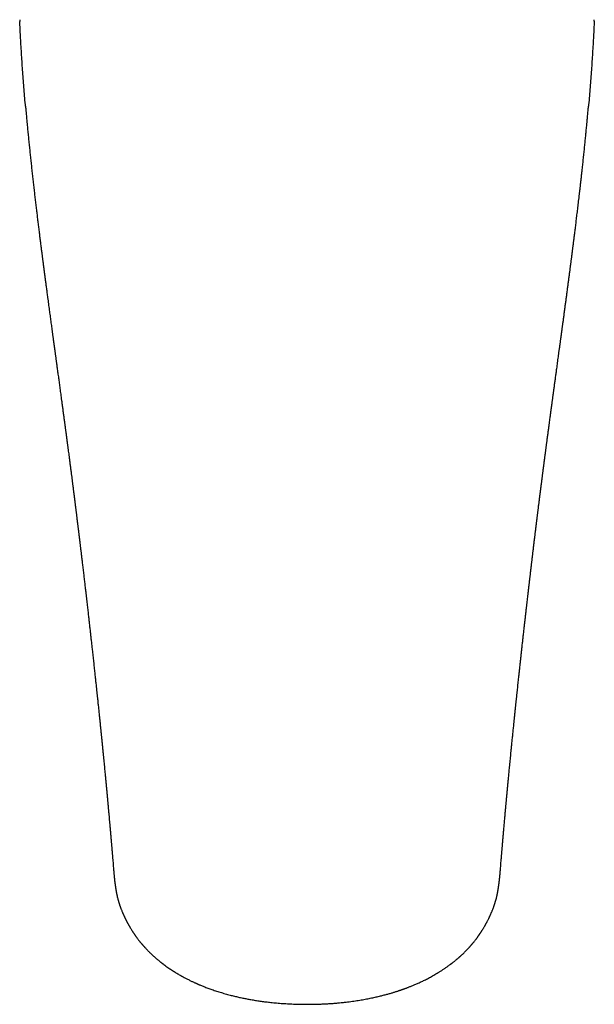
# Model space of a CAD drawing. Header units: millimetres. Extents: x 8 to 755, y 12 to 444.
# Tile 5 of 44: x 367 to 420, y 104 to 196. Entities that reach past the tile are written whole.
import ezdxf

# ---------------------------------------------------------------- set-up
doc = ezdxf.new("R2010")
doc.units = ezdxf.units.MM

msp = doc.modelspace()

# ---------------------------------------------------------------- linework, layer by layer
at = {"color": 7, "linetype": 'Continuous', "lineweight": 30}
msp.add_line((393.5, 104.47), (393.5, 104.472), dxfattribs=at)
for points, knots in [([(366.662, 196.389), (366.662, 196.386), (366.662, 196.376), (366.663, 196.359), (366.664, 196.338), (366.666, 196.307), (366.667, 196.266), (366.669, 196.232), (366.67, 196.216)], [0, 0, 0, 0, 0.0626835, 0.1732697, 0.2918335, 0.418371, 0.7163518, 1, 1, 1, 1]), ([(367.205, 188.326), (367.201, 188.369), (367.148, 188.96), (367.057, 190.085), (366.934, 191.698), (366.828, 193.29), (366.738, 194.802), (366.692, 195.773), (366.67, 196.228)], [0, 0, 0, 0, 0.015508, 0.216958, 0.418462, 0.61999, 0.821568, 1, 1, 1, 1]), ([(420.331, 196.252), (420.309, 195.788), (420.262, 194.809), (420.172, 193.289), (420.066, 191.698), (419.943, 190.085), (419.852, 188.953), (419.797, 188.355), (419.793, 188.306)], [0, 0, 0, 0, 0.180525, 0.38099, 0.581398, 0.781786, 0.982129, 1, 1, 1, 1]), ([(420.331, 196.239), (420.331, 196.24), (420.332, 196.251), (420.333, 196.27), (420.334, 196.293), (420.335, 196.309), (420.335, 196.319), (420.335, 196.33), (420.336, 196.344), (420.337, 196.364), (420.338, 196.38), (420.338, 196.389)], [0, 0, 0, 0, 0.013454, 0.220997, 0.386506, 0.469014, 0.534897, 0.590311, 0.682137, 0.820137, 1, 1, 1, 1]), ([(367.205, 188.329), (367.209, 188.283), (367.222, 188.128), (367.246, 187.862), (367.281, 187.47), (367.313, 187.119), (367.336, 186.878), (367.342, 186.809)], [0, 0, 0, 0, 0.091202, 0.307618, 0.5256, 0.86572, 1, 1, 1, 1]), ([(419.658, 186.804), (419.662, 186.85), (419.681, 187.055), (419.714, 187.415), (419.755, 187.87), (419.781, 188.167), (419.794, 188.309)], [0, 0, 0, 0, 0.091403, 0.405838, 0.716318, 1, 1, 1, 1]), ([(367.342, 186.809), (367.352, 186.706), (367.377, 186.433), (367.421, 185.978), (367.473, 185.446), (367.527, 184.906), (367.582, 184.37), (367.637, 183.838), (367.693, 183.304), (367.751, 182.768), (367.81, 182.231), (367.869, 181.698), (367.928, 181.171), (367.987, 180.652), (368.046, 180.142), (368.104, 179.64), (368.163, 179.143), (368.222, 178.653), (368.28, 178.167), (368.338, 177.688), (368.396, 177.214), (368.445, 176.819), (368.484, 176.505), (368.513, 176.272), (368.541, 176.048), (368.568, 175.832), (368.594, 175.626), (368.62, 175.422), (368.645, 175.223), (368.67, 175.028), (368.694, 174.843), (368.716, 174.669), (368.737, 174.505), (368.757, 174.352), (368.774, 174.218), (368.789, 174.103), (368.802, 174.004), (368.813, 173.912), (368.825, 173.826), (368.835, 173.747), (368.845, 173.672), (368.853, 173.603), (368.862, 173.539), (368.87, 173.478), (368.878, 173.411), (368.888, 173.335), (368.899, 173.252), (368.911, 173.16), (368.924, 173.062), (368.938, 172.957), (368.953, 172.84), (368.97, 172.707), (368.99, 172.56), (369.01, 172.404), (369.032, 172.24), (369.054, 172.068), (369.078, 171.888), (369.103, 171.7), (369.129, 171.505), (369.155, 171.302), (369.183, 171.093), (369.212, 170.879), (369.24, 170.665), (369.285, 170.325), (369.347, 169.862), (369.423, 169.296), (369.496, 168.753), (369.567, 168.232), (369.637, 167.713), (369.69, 167.325), (369.725, 167.067), (369.742, 166.938), (369.759, 166.813), (369.775, 166.694), (369.791, 166.583), (369.805, 166.48), (369.817, 166.385), (369.829, 166.298), (369.841, 166.215), (369.852, 166.135), (369.862, 166.06), (369.87, 165.996), (369.878, 165.943), (369.884, 165.899), (369.888, 165.87), (369.89, 165.851), (369.892, 165.84), (369.893, 165.83), (369.895, 165.817), (369.898, 165.796), (369.902, 165.766), (369.907, 165.73), (369.912, 165.689), (369.918, 165.646), (369.924, 165.602), (369.933, 165.535), (369.946, 165.444), (369.962, 165.327), (369.979, 165.201), (369.997, 165.07), (370.015, 164.935), (370.034, 164.799), (370.053, 164.659), (370.072, 164.521), (370.09, 164.384), (370.109, 164.248), (370.132, 164.078), (370.16, 163.874), (370.192, 163.639), (370.224, 163.403), (370.256, 163.168), (370.289, 162.932), (370.321, 162.697), (370.353, 162.457), (370.387, 162.21), (370.422, 161.954), (370.458, 161.689), (370.495, 161.416), (370.533, 161.135), (370.568, 160.88), (370.598, 160.653), (370.625, 160.455), (370.652, 160.254), (370.68, 160.05), (370.708, 159.843), (370.736, 159.638), (370.762, 159.438), (370.788, 159.247), (370.812, 159.066), (370.836, 158.893), (370.858, 158.729), (370.878, 158.573), (370.898, 158.43), (370.915, 158.299), (370.931, 158.179), (370.946, 158.066), (370.96, 157.961), (370.973, 157.862), (370.984, 157.783), (370.992, 157.722), (370.998, 157.677), (371.003, 157.636), (371.009, 157.597), (371.013, 157.561), (371.017, 157.534), (371.019, 157.516), (371.021, 157.506), (371.022, 157.497), (371.023, 157.487), (371.025, 157.475), (371.027, 157.461), (371.03, 157.438), (371.034, 157.404), (371.04, 157.357), (371.048, 157.301), (371.056, 157.237), (371.066, 157.165), (371.076, 157.086), (371.088, 157), (371.1, 156.908), (371.113, 156.809), (371.127, 156.703), (371.142, 156.59), (371.157, 156.472), (371.173, 156.353), (371.195, 156.189), (371.222, 155.978), (371.256, 155.72), (371.295, 155.428), (371.337, 155.101), (371.384, 154.738), (371.432, 154.37), (371.477, 154.021), (371.52, 153.692), (371.55, 153.456), (371.572, 153.289), (371.584, 153.191), (371.597, 153.093), (371.609, 152.996), (371.622, 152.895), (371.635, 152.79), (371.649, 152.684), (371.661, 152.585), (371.673, 152.493), (371.684, 152.408), (371.694, 152.331), (371.703, 152.26), (371.711, 152.197), (371.718, 152.14), (371.724, 152.091), (371.73, 152.048), (371.734, 152.012), (371.738, 151.984), (371.74, 151.964), (371.742, 151.95), (371.743, 151.939), (371.745, 151.923), (371.748, 151.903), (371.751, 151.876), (371.756, 151.841), (371.761, 151.797), (371.768, 151.742), (371.776, 151.677), (371.786, 151.603), (371.795, 151.529), (371.804, 151.455), (371.814, 151.381), (371.823, 151.309), (371.837, 151.195), (371.856, 151.041), (371.876, 150.887), (371.89, 150.773), (371.899, 150.696), (371.909, 150.616), (371.92, 150.532), (371.932, 150.434), (371.946, 150.32), (371.962, 150.189), (371.98, 150.051), (371.997, 149.906), (372.016, 149.754), (372.036, 149.594), (372.056, 149.427), (372.075, 149.274), (372.092, 149.136), (372.107, 149.015), (372.122, 148.894), (372.136, 148.777), (372.149, 148.667), (372.162, 148.565), (372.173, 148.471), (372.184, 148.386), (372.193, 148.308), (372.201, 148.239), (372.209, 148.178), (372.215, 148.128), (372.22, 148.087), (372.224, 148.057), (372.227, 148.032), (372.229, 148.013), (372.231, 147.995), (372.234, 147.974), (372.237, 147.946), (372.241, 147.912), (372.246, 147.874), (372.25, 147.835), (372.255, 147.794), (372.263, 147.731), (372.273, 147.645), (372.286, 147.537), (372.3, 147.427), (372.313, 147.315), (372.327, 147.198), (372.342, 147.073), (372.358, 146.943), (372.374, 146.806), (372.391, 146.665), (372.408, 146.521), (372.428, 146.358), (372.45, 146.175), (372.474, 145.973), (372.499, 145.76), (372.526, 145.536), (372.553, 145.302), (372.582, 145.062), (372.611, 144.816), (372.639, 144.572), (372.668, 144.332), (372.695, 144.098), (372.722, 143.865), (372.749, 143.636), (372.775, 143.411), (372.801, 143.19), (372.829, 142.946), (372.86, 142.68), (372.893, 142.395), (372.925, 142.116), (372.956, 141.845), (372.986, 141.58), (373.016, 141.322), (373.045, 141.068), (373.079, 140.766), (373.119, 140.412), (373.165, 140.011), (373.21, 139.609), (373.255, 139.208), (373.3, 138.802), (373.346, 138.392), (373.392, 137.977), (373.433, 137.607), (373.469, 137.282), (373.499, 137.005), (373.529, 136.733), (373.559, 136.464), (373.588, 136.197), (373.617, 135.932), (373.645, 135.676), (373.671, 135.429), (373.697, 135.19), (373.722, 134.958), (373.746, 134.732), (373.77, 134.512), (373.793, 134.298), (373.813, 134.111), (373.83, 133.949), (373.845, 133.812), (373.859, 133.676), (373.874, 133.538), (373.889, 133.396), (373.904, 133.249), (373.92, 133.097), (373.938, 132.931), (373.957, 132.751), (373.977, 132.555), (373.998, 132.353), (374.02, 132.145), (374.043, 131.93), (374.065, 131.71), (374.087, 131.501), (374.108, 131.303), (374.127, 131.117), (374.146, 130.928), (374.165, 130.74), (374.184, 130.555), (374.203, 130.375), (374.22, 130.201), (374.238, 130.033), (374.254, 129.87), (374.27, 129.713), (374.285, 129.561), (374.3, 129.415), (374.314, 129.274), (374.325, 129.163), (374.334, 129.08), (374.34, 129.023), (374.345, 128.969), (374.35, 128.919), (374.355, 128.874), (374.359, 128.832), (374.362, 128.798), (374.365, 128.77), (374.367, 128.747), (374.369, 128.727), (374.371, 128.71), (374.372, 128.696), (374.374, 128.682), (374.375, 128.664), (374.378, 128.641), (374.381, 128.61), (374.384, 128.574), (374.389, 128.533), (374.393, 128.486), (374.398, 128.433), (374.404, 128.376), (374.41, 128.313), (374.418, 128.234), (374.427, 128.141), (374.438, 128.035), (374.448, 127.931), (374.459, 127.826), (374.475, 127.656), (374.498, 127.42), (374.528, 127.122), (374.556, 126.83), (374.584, 126.542), (374.612, 126.257), (374.642, 125.942), (374.665, 125.703), (374.68, 125.54), (374.686, 125.482), (374.691, 125.423), (374.697, 125.367), (374.702, 125.313), (374.707, 125.263), (374.711, 125.217), (374.715, 125.175), (374.718, 125.139), (374.721, 125.107), (374.724, 125.081), (374.726, 125.059), (374.727, 125.042), (374.729, 125.028), (374.73, 125.013), (374.732, 124.994), (374.734, 124.973), (374.737, 124.946), (374.74, 124.914), (374.743, 124.875), (374.747, 124.831), (374.752, 124.783), (374.757, 124.731), (374.762, 124.674), (374.768, 124.614), (374.774, 124.551), (374.789, 124.393), (374.812, 124.14), (374.845, 123.791), (374.876, 123.452), (374.906, 123.122), (374.935, 122.805), (374.964, 122.487), (374.993, 122.17), (375.021, 121.854), (375.043, 121.616), (375.057, 121.455), (375.064, 121.371), (375.072, 121.286), (375.079, 121.203), (375.087, 121.122), (375.093, 121.045), (375.1, 120.97), (375.106, 120.899), (375.112, 120.831), (375.118, 120.769), (375.123, 120.713), (375.127, 120.665), (375.13, 120.625), (375.133, 120.592), (375.136, 120.561), (375.138, 120.532), (375.141, 120.501), (375.144, 120.467), (375.147, 120.43), (375.151, 120.392), (375.154, 120.35), (375.158, 120.306), (375.162, 120.259), (375.167, 120.209), (375.171, 120.155), (375.176, 120.096), (375.182, 120.032), (375.188, 119.963), (375.194, 119.888), (375.201, 119.811), (375.208, 119.731), (375.215, 119.649), (375.222, 119.563), (375.23, 119.472), (375.238, 119.377), (375.247, 119.278), (375.256, 119.175), (375.265, 119.067), (375.274, 118.956), (375.284, 118.84), (375.294, 118.72), (375.304, 118.598), (375.315, 118.475), (375.325, 118.351), (375.336, 118.223), (375.347, 118.092), (375.354, 118.003), (375.358, 117.958)], [0, 0, 0, 0, 0.003458, 0.009153, 0.015199, 0.021187, 0.027117, 0.032988, 0.038802, 0.044768, 0.050672, 0.056513, 0.062291, 0.068007, 0.073559, 0.079052, 0.084483, 0.089855, 0.095165, 0.100415, 0.105605, 0.110734, 0.113383, 0.115942, 0.118405, 0.120771, 0.123042, 0.125217, 0.127479, 0.129628, 0.131662, 0.133581, 0.135387, 0.137078, 0.138655, 0.139813, 0.140902, 0.141919, 0.142866, 0.143743, 0.144556, 0.145371, 0.146021, 0.146681, 0.147411, 0.148244, 0.14918, 0.150199, 0.15129, 0.152447, 0.153672, 0.155216, 0.156854, 0.158587, 0.160414, 0.162336, 0.164351, 0.166438, 0.168617, 0.170888, 0.173251, 0.17566, 0.17807, 0.18048, 0.187113, 0.193754, 0.19969, 0.205633, 0.211581, 0.217537, 0.219032, 0.220528, 0.221996, 0.223378, 0.224671, 0.225855, 0.226952, 0.227964, 0.22889, 0.22988, 0.230748, 0.231495, 0.23212, 0.232623, 0.233005, 0.233165, 0.233287, 0.233372, 0.233508, 0.233755, 0.234113, 0.23455, 0.235031, 0.235531, 0.236052, 0.236592, 0.23787, 0.239248, 0.240726, 0.242303, 0.243851, 0.245484, 0.247138, 0.248775, 0.250396, 0.252, 0.253586, 0.256451, 0.259259, 0.26201, 0.264894, 0.267713, 0.270496, 0.273378, 0.276372, 0.279479, 0.282699, 0.286031, 0.289476, 0.293034, 0.295424, 0.297862, 0.300349, 0.302883, 0.305466, 0.308076, 0.310571, 0.312959, 0.315242, 0.317419, 0.31949, 0.321455, 0.323314, 0.324926, 0.326448, 0.327882, 0.329227, 0.330483, 0.33165, 0.332258, 0.33283, 0.333364, 0.33386, 0.334319, 0.334731, 0.334914, 0.335013, 0.335118, 0.335247, 0.335401, 0.33558, 0.335783, 0.336285, 0.336895, 0.337611, 0.338433, 0.339363, 0.340399, 0.341488, 0.342674, 0.343957, 0.345338, 0.346816, 0.348352, 0.349902, 0.351466, 0.354786, 0.358167, 0.361608, 0.36631, 0.37112, 0.376037, 0.381063, 0.385152, 0.38931, 0.390632, 0.391959, 0.393294, 0.394625, 0.395905, 0.397451, 0.398901, 0.400255, 0.401514, 0.402676, 0.403743, 0.404713, 0.405588, 0.406367, 0.40705, 0.407637, 0.408128, 0.408523, 0.408822, 0.408958, 0.409089, 0.409299, 0.409583, 0.409918, 0.410436, 0.411043, 0.411738, 0.412722, 0.413763, 0.414798, 0.415826, 0.416847, 0.417862, 0.418871, 0.42161, 0.424299, 0.425361, 0.426422, 0.427537, 0.428719, 0.429968, 0.431703, 0.433553, 0.435517, 0.437568, 0.439731, 0.442005, 0.44439, 0.446886, 0.448581, 0.450324, 0.452105, 0.453808, 0.455395, 0.456866, 0.458221, 0.459459, 0.460582, 0.461588, 0.462478, 0.463253, 0.463779, 0.464233, 0.464594, 0.464858, 0.46508, 0.465355, 0.465781, 0.466293, 0.466852, 0.46743, 0.468028, 0.468646, 0.47018, 0.471823, 0.473383, 0.47503, 0.476764, 0.478585, 0.480529, 0.482563, 0.484659, 0.486804, 0.488999, 0.491948, 0.494982, 0.498101, 0.501537, 0.50507, 0.508701, 0.512429, 0.516255, 0.519817, 0.523433, 0.527007, 0.530531, 0.534005, 0.53743, 0.540805, 0.545364, 0.549829, 0.554199, 0.558476, 0.562658, 0.566746, 0.570755, 0.57479, 0.581225, 0.587776, 0.594201, 0.600734, 0.607374, 0.614121, 0.620975, 0.627937, 0.63259, 0.637248, 0.641817, 0.646295, 0.650889, 0.655383, 0.659777, 0.66396, 0.668049, 0.672043, 0.675942, 0.679746, 0.683455, 0.68707, 0.6895, 0.691885, 0.694235, 0.696647, 0.699145, 0.701728, 0.704396, 0.70715, 0.710504, 0.713977, 0.717568, 0.721278, 0.725107, 0.729054, 0.73312, 0.736398, 0.739749, 0.743173, 0.746628, 0.749995, 0.753267, 0.756443, 0.759523, 0.762508, 0.765397, 0.768191, 0.770889, 0.773492, 0.775999, 0.777072, 0.778126, 0.779141, 0.780073, 0.78092, 0.781683, 0.782362, 0.782836, 0.783258, 0.783628, 0.783946, 0.784211, 0.784443, 0.78473, 0.785189, 0.785755, 0.786428, 0.787208, 0.788094, 0.789068, 0.790146, 0.791326, 0.792609, 0.794583, 0.796565, 0.798536, 0.800497, 0.802448, 0.808195, 0.813851, 0.819416, 0.824906, 0.830389, 0.835873, 0.843113, 0.844251, 0.845389, 0.846527, 0.847645, 0.848682, 0.849678, 0.850579, 0.851386, 0.852099, 0.852717, 0.853241, 0.85367, 0.853981, 0.854228, 0.85452, 0.854877, 0.855298, 0.855783, 0.85645, 0.85721, 0.858063, 0.859009, 0.860047, 0.861157, 0.862357, 0.863605, 0.864858, 0.871691, 0.878622, 0.88565, 0.892007, 0.89843, 0.904867, 0.911314, 0.917771, 0.924238, 0.925978, 0.927718, 0.92946, 0.931202, 0.932899, 0.934497, 0.935995, 0.937526, 0.938937, 0.940227, 0.941395, 0.942442, 0.943223, 0.943919, 0.944531, 0.945116, 0.945769, 0.946492, 0.947238, 0.948046, 0.948917, 0.94985, 0.950851, 0.951868, 0.952995, 0.954234, 0.955584, 0.957046, 0.958618, 0.960302, 0.961943, 0.963678, 0.965506, 0.967427, 0.969442, 0.97155, 0.973752, 0.976047, 0.978436, 0.980917, 0.983493, 0.986162, 0.988763, 0.991448, 0.994216, 0.997066, 1, 1, 1, 1]), ([(411.642, 117.958), (411.646, 118.005), (411.654, 118.098), (411.665, 118.234), (411.676, 118.366), (411.687, 118.494), (411.697, 118.618), (411.707, 118.735), (411.716, 118.845), (411.725, 118.95), (411.734, 119.05), (411.742, 119.147), (411.75, 119.239), (411.757, 119.328), (411.765, 119.412), (411.772, 119.492), (411.778, 119.569), (411.784, 119.641), (411.79, 119.708), (411.795, 119.771), (411.801, 119.83), (411.805, 119.885), (411.81, 119.937), (411.814, 119.986), (411.818, 120.03), (411.821, 120.069), (411.824, 120.105), (411.827, 120.136), (411.829, 120.163), (411.831, 120.185), (411.833, 120.203), (411.834, 120.219), (411.836, 120.236), (411.838, 120.257), (411.84, 120.282), (411.842, 120.313), (411.846, 120.35), (411.85, 120.395), (411.854, 120.446), (411.859, 120.498), (411.863, 120.55), (411.868, 120.602), (411.873, 120.658), (411.882, 120.766), (411.896, 120.926), (411.916, 121.148), (411.936, 121.38), (411.958, 121.621), (411.978, 121.85), (411.998, 122.067), (412.016, 122.272), (412.035, 122.474), (412.053, 122.672), (412.07, 122.866), (412.087, 123.046), (412.102, 123.212), (412.116, 123.365), (412.13, 123.514), (412.141, 123.637), (412.15, 123.736), (412.157, 123.81), (412.164, 123.884), (412.171, 123.956), (412.177, 124.028), (412.184, 124.093), (412.189, 124.151), (412.193, 124.199), (412.197, 124.242), (412.201, 124.279), (412.204, 124.31), (412.206, 124.335), (412.208, 124.357), (412.21, 124.379), (412.213, 124.407), (412.216, 124.44), (412.22, 124.479), (412.224, 124.523), (412.228, 124.571), (412.233, 124.622), (412.238, 124.679), (412.244, 124.739), (412.252, 124.823), (412.262, 124.93), (412.275, 125.068), (412.289, 125.216), (412.304, 125.376), (412.322, 125.559), (412.341, 125.765), (412.363, 125.995), (412.386, 126.231), (412.411, 126.489), (412.438, 126.768), (412.467, 127.066), (412.496, 127.363), (412.525, 127.661), (412.555, 127.957), (412.581, 128.225), (412.605, 128.464), (412.626, 128.674), (412.647, 128.884), (412.668, 129.097), (412.69, 129.314), (412.712, 129.534), (412.734, 129.755), (412.757, 129.979), (412.781, 130.209), (412.805, 130.446), (412.824, 130.634), (412.838, 130.772), (412.846, 130.854), (412.854, 130.931), (412.862, 131.004), (412.869, 131.073), (412.875, 131.136), (412.882, 131.195), (412.887, 131.25), (412.892, 131.301), (412.897, 131.348), (412.902, 131.389), (412.905, 131.425), (412.908, 131.456), (412.912, 131.488), (412.915, 131.523), (412.919, 131.563), (412.924, 131.604), (412.929, 131.65), (412.934, 131.701), (412.94, 131.757), (412.946, 131.818), (412.953, 131.885), (412.96, 131.956), (412.968, 132.034), (412.977, 132.116), (412.986, 132.203), (412.996, 132.295), (413.006, 132.392), (413.016, 132.494), (413.028, 132.602), (413.04, 132.716), (413.052, 132.837), (413.066, 132.962), (413.079, 133.091), (413.093, 133.221), (413.107, 133.351), (413.135, 133.62), (413.178, 134.026), (413.237, 134.574), (413.29, 135.068), (413.337, 135.507), (413.379, 135.891), (413.421, 136.276), (413.463, 136.662), (413.505, 137.049), (413.548, 137.436), (413.592, 137.834), (413.637, 138.241), (413.683, 138.656), (413.729, 139.067), (413.775, 139.474), (413.818, 139.853), (413.858, 140.207), (413.895, 140.534), (413.932, 140.858), (413.968, 141.179), (414.004, 141.495), (414.038, 141.794), (414.071, 142.077), (414.102, 142.344), (414.126, 142.559), (414.145, 142.724), (414.159, 142.838), (414.17, 142.934), (414.179, 143.012), (414.185, 143.068), (414.191, 143.119), (414.196, 143.16), (414.2, 143.194), (414.203, 143.22), (414.206, 143.243), (414.208, 143.263), (414.21, 143.279), (414.212, 143.295), (414.214, 143.316), (414.217, 143.343), (414.221, 143.376), (414.226, 143.418), (414.232, 143.472), (414.24, 143.539), (414.248, 143.612), (414.258, 143.693), (414.268, 143.776), (414.277, 143.86), (414.287, 143.945), (414.298, 144.035), (414.309, 144.13), (414.321, 144.23), (414.335, 144.354), (414.352, 144.497), (414.371, 144.657), (414.39, 144.82), (414.409, 144.985), (414.429, 145.151), (414.448, 145.311), (414.466, 145.465), (414.484, 145.614), (414.499, 145.742), (414.512, 145.851), (414.522, 145.941), (414.533, 146.028), (414.543, 146.113), (414.553, 146.196), (414.563, 146.28), (414.574, 146.376), (414.587, 146.487), (414.602, 146.612), (414.618, 146.744), (414.635, 146.883), (414.652, 147.03), (414.671, 147.184), (414.691, 147.347), (414.711, 147.519), (414.733, 147.7), (414.753, 147.862), (414.77, 148.002), (414.784, 148.115), (414.797, 148.226), (414.81, 148.332), (414.822, 148.433), (414.834, 148.529), (414.845, 148.62), (414.855, 148.705), (414.865, 148.784), (414.874, 148.857), (414.882, 148.924), (414.89, 148.986), (414.896, 149.038), (414.901, 149.079), (414.905, 149.109), (414.907, 149.132), (414.91, 149.151), (414.913, 149.174), (414.916, 149.203), (414.92, 149.238), (414.926, 149.284), (414.933, 149.343), (414.942, 149.415), (414.952, 149.495), (414.963, 149.582), (414.974, 149.676), (414.987, 149.777), (415, 149.883), (415.013, 149.992), (415.027, 150.105), (415.042, 150.223), (415.057, 150.349), (415.074, 150.483), (415.092, 150.624), (415.11, 150.773), (415.13, 150.929), (415.15, 151.094), (415.172, 151.266), (415.195, 151.447), (415.217, 151.627), (415.24, 151.807), (415.263, 151.986), (415.28, 152.126), (415.293, 152.225), (415.3, 152.281), (415.307, 152.334), (415.313, 152.384), (415.319, 152.427), (415.323, 152.465), (415.327, 152.497), (415.331, 152.525), (415.334, 152.549), (415.337, 152.571), (415.339, 152.59), (415.342, 152.609), (415.345, 152.632), (415.348, 152.662), (415.353, 152.699), (415.359, 152.746), (415.366, 152.799), (415.374, 152.86), (415.382, 152.927), (415.392, 153.002), (415.402, 153.081), (415.414, 153.178), (415.428, 153.287), (415.445, 153.42), (415.464, 153.562), (415.482, 153.709), (415.5, 153.848), (415.517, 153.978), (415.533, 154.1), (415.547, 154.208), (415.559, 154.304), (415.57, 154.388), (415.58, 154.465), (415.59, 154.539), (415.599, 154.609), (415.608, 154.678), (415.619, 154.764), (415.632, 154.865), (415.647, 154.98), (415.659, 155.069), (415.667, 155.133), (415.672, 155.173), (415.677, 155.209), (415.681, 155.24), (415.684, 155.267), (415.688, 155.291), (415.691, 155.317), (415.695, 155.35), (415.701, 155.39), (415.706, 155.434), (415.713, 155.483), (415.721, 155.545), (415.731, 155.622), (415.743, 155.717), (415.757, 155.82), (415.772, 155.932), (415.787, 156.053), (415.804, 156.176), (415.82, 156.301), (415.836, 156.425), (415.853, 156.552), (415.87, 156.679), (415.886, 156.804), (415.903, 156.927), (415.923, 157.08), (415.947, 157.261), (415.974, 157.469), (416.001, 157.668), (416.026, 157.859), (416.05, 158.04), (416.074, 158.215), (416.096, 158.382), (416.118, 158.543), (416.139, 158.701), (416.163, 158.883), (416.191, 159.091), (416.215, 159.267), (416.23, 159.385), (416.239, 159.445), (416.247, 159.505), (416.255, 159.564), (416.262, 159.622), (416.27, 159.677), (416.276, 159.725), (416.282, 159.766), (416.286, 159.799), (416.29, 159.824), (416.292, 159.844), (416.294, 159.859), (416.296, 159.873), (416.299, 159.893), (416.303, 159.922), (416.308, 159.964), (416.315, 160.012), (416.322, 160.067), (416.33, 160.127), (416.34, 160.195), (416.35, 160.27), (416.361, 160.352), (416.373, 160.442), (416.386, 160.539), (416.4, 160.644), (416.415, 160.756), (416.432, 160.875), (416.449, 161.002), (416.467, 161.134), (416.485, 161.27), (416.504, 161.411), (416.524, 161.559), (416.545, 161.713), (416.577, 161.945), (416.619, 162.254), (416.672, 162.64), (416.725, 163.032), (416.779, 163.43), (416.84, 163.875), (416.908, 164.37), (416.982, 164.916), (417.048, 165.396), (417.104, 165.807), (417.14, 166.069), (417.165, 166.255), (417.18, 166.363), (417.194, 166.47), (417.208, 166.575), (417.223, 166.681), (417.237, 166.788), (417.252, 166.894), (417.265, 166.991), (417.275, 167.064), (417.282, 167.116), (417.286, 167.148), (417.29, 167.177), (417.293, 167.199), (417.295, 167.215), (417.297, 167.226), (417.299, 167.241), (417.302, 167.266), (417.307, 167.303), (417.314, 167.349), (417.321, 167.406), (417.33, 167.47), (417.339, 167.539), (417.352, 167.634), (417.369, 167.755), (417.389, 167.905), (417.41, 168.064), (417.433, 168.231), (417.457, 168.406), (417.482, 168.591), (417.508, 168.785), (417.535, 168.988), (417.564, 169.201), (417.591, 169.407), (417.618, 169.604), (417.643, 169.79), (417.668, 169.98), (417.694, 170.17), (417.719, 170.359), (417.744, 170.546), (417.778, 170.801), (417.821, 171.123), (417.872, 171.51), (417.922, 171.89), (417.971, 172.263), (418.02, 172.629), (418.058, 172.922), (418.087, 173.145), (418.107, 173.299), (418.127, 173.45), (418.145, 173.595), (418.163, 173.733), (418.181, 173.87), (418.199, 174.005), (418.216, 174.137), (418.231, 174.258), (418.244, 174.357), (418.254, 174.434), (418.261, 174.491), (418.267, 174.539), (418.272, 174.578), (418.277, 174.613), (418.281, 174.647), (418.286, 174.683), (418.293, 174.737), (418.302, 174.812), (418.315, 174.911), (418.329, 175.022), (418.345, 175.145), (418.362, 175.279), (418.38, 175.422), (418.399, 175.572), (418.42, 175.738), (418.443, 175.922), (418.468, 176.124), (418.495, 176.336), (418.522, 176.558), (418.551, 176.791), (418.581, 177.034), (418.612, 177.279), (418.642, 177.527), (418.673, 177.777), (418.704, 178.035), (418.736, 178.302), (418.769, 178.577), (418.803, 178.861), (418.838, 179.153), (418.874, 179.455), (418.91, 179.764), (418.947, 180.082), (418.985, 180.409), (419.023, 180.737), (419.06, 181.067), (419.098, 181.398), (419.135, 181.733), (419.173, 182.069), (419.217, 182.472), (419.268, 182.938), (419.324, 183.468), (419.379, 183.99), (419.432, 184.505), (419.484, 185.01), (419.533, 185.506), (419.58, 185.991), (419.622, 186.423), (419.647, 186.693), (419.658, 186.804)], [0, 0, 0, 0, 0.003061, 0.006023, 0.008885, 0.011648, 0.014311, 0.016875, 0.019201, 0.021439, 0.023588, 0.025649, 0.027622, 0.029505, 0.031301, 0.033008, 0.034626, 0.036156, 0.037573, 0.038904, 0.04015, 0.04131, 0.042419, 0.043437, 0.044364, 0.0452, 0.045944, 0.046598, 0.04716, 0.047631, 0.048011, 0.0483, 0.048646, 0.049079, 0.0496, 0.050208, 0.051032, 0.051976, 0.05304, 0.054224, 0.055239, 0.056328, 0.057491, 0.058723, 0.063135, 0.067475, 0.072547, 0.077519, 0.082388, 0.08665, 0.09083, 0.09493, 0.098944, 0.102859, 0.106674, 0.109802, 0.112858, 0.115844, 0.11876, 0.120259, 0.121738, 0.123198, 0.124639, 0.12606, 0.127447, 0.128526, 0.129489, 0.130336, 0.131066, 0.131679, 0.132176, 0.132557, 0.132973, 0.13351, 0.134166, 0.134942, 0.135838, 0.136755, 0.13777, 0.138884, 0.140095, 0.141347, 0.143837, 0.146367, 0.149433, 0.152555, 0.155735, 0.160085, 0.164537, 0.169093, 0.173752, 0.179427, 0.185119, 0.190778, 0.196403, 0.201994, 0.207551, 0.211491, 0.215414, 0.21932, 0.223232, 0.227249, 0.231383, 0.235388, 0.239497, 0.24371, 0.248027, 0.252448, 0.254011, 0.255503, 0.25691, 0.258232, 0.259468, 0.260618, 0.261682, 0.262661, 0.263594, 0.264434, 0.265179, 0.265831, 0.266388, 0.266857, 0.267552, 0.268265, 0.269, 0.269815, 0.270724, 0.271728, 0.272826, 0.274017, 0.275301, 0.27668, 0.278153, 0.27972, 0.281351, 0.283072, 0.284885, 0.286788, 0.288824, 0.290954, 0.293179, 0.295473, 0.297769, 0.300063, 0.302356, 0.31189, 0.321396, 0.330872, 0.337434, 0.343982, 0.350517, 0.357037, 0.363544, 0.370034, 0.376454, 0.38341, 0.390256, 0.396992, 0.403618, 0.410133, 0.415478, 0.420746, 0.425937, 0.431052, 0.436078, 0.441013, 0.44528, 0.449476, 0.453601, 0.455393, 0.457172, 0.458936, 0.45991, 0.460789, 0.461574, 0.462264, 0.462731, 0.463142, 0.463496, 0.463795, 0.464038, 0.464248, 0.464575, 0.464998, 0.465509, 0.466078, 0.466987, 0.46801, 0.469146, 0.470395, 0.471758, 0.47298, 0.474282, 0.475662, 0.47712, 0.478658, 0.48027, 0.482785, 0.485228, 0.4876, 0.490208, 0.492723, 0.495145, 0.497475, 0.499712, 0.501857, 0.503249, 0.504598, 0.505906, 0.507172, 0.508396, 0.509637, 0.510941, 0.512694, 0.51455, 0.51651, 0.518573, 0.520739, 0.523009, 0.525382, 0.527927, 0.53058, 0.533342, 0.535021, 0.536705, 0.538314, 0.539843, 0.541319, 0.542712, 0.544023, 0.545252, 0.546399, 0.547445, 0.548412, 0.549299, 0.550107, 0.550656, 0.551085, 0.551396, 0.551634, 0.551917, 0.552367, 0.552876, 0.553429, 0.554363, 0.555399, 0.556537, 0.557778, 0.559121, 0.560566, 0.562114, 0.563623, 0.565218, 0.566898, 0.568675, 0.570558, 0.572545, 0.574638, 0.576836, 0.57914, 0.581549, 0.584063, 0.586683, 0.589075, 0.591549, 0.594104, 0.594872, 0.595648, 0.5964, 0.597076, 0.597674, 0.598195, 0.598638, 0.599004, 0.599344, 0.599626, 0.59988, 0.600126, 0.600434, 0.600812, 0.601347, 0.601979, 0.602708, 0.603534, 0.604457, 0.605477, 0.606588, 0.607702, 0.6094, 0.611034, 0.613141, 0.61513, 0.617001, 0.618754, 0.620389, 0.621906, 0.623113, 0.624233, 0.625266, 0.62623, 0.627171, 0.628092, 0.628991, 0.630588, 0.632115, 0.633572, 0.634121, 0.634658, 0.635147, 0.635562, 0.635901, 0.636184, 0.636518, 0.636962, 0.637487, 0.638075, 0.638715, 0.639407, 0.640532, 0.641772, 0.643126, 0.644595, 0.646178, 0.647876, 0.649423, 0.651053, 0.652729, 0.654376, 0.655993, 0.657581, 0.659137, 0.661914, 0.664589, 0.667163, 0.669573, 0.671887, 0.674105, 0.676227, 0.678256, 0.68024, 0.682199, 0.685171, 0.688085, 0.688839, 0.689589, 0.690336, 0.691078, 0.691816, 0.692521, 0.693122, 0.693629, 0.694041, 0.694358, 0.694581, 0.694779, 0.69493, 0.695106, 0.695509, 0.696026, 0.696655, 0.697314, 0.698062, 0.698901, 0.69983, 0.70085, 0.70196, 0.703161, 0.704452, 0.705833, 0.707305, 0.708867, 0.71052, 0.712161, 0.713883, 0.715685, 0.717567, 0.71953, 0.72415, 0.728819, 0.733535, 0.738297, 0.743104, 0.749469, 0.755913, 0.762434, 0.766376, 0.770346, 0.7716, 0.772856, 0.774115, 0.775338, 0.776489, 0.777827, 0.779053, 0.780167, 0.781169, 0.781583, 0.781971, 0.782298, 0.782553, 0.782736, 0.782848, 0.78295, 0.783263, 0.78369, 0.78423, 0.784883, 0.78564, 0.786443, 0.787278, 0.788895, 0.790623, 0.79246, 0.794356, 0.796357, 0.798462, 0.800673, 0.802988, 0.805407, 0.807931, 0.809988, 0.81211, 0.814272, 0.816417, 0.818543, 0.82065, 0.822738, 0.827158, 0.83149, 0.835735, 0.839893, 0.843963, 0.847945, 0.849669, 0.851376, 0.853061, 0.854673, 0.856198, 0.857635, 0.859216, 0.860677, 0.862016, 0.863233, 0.863945, 0.864577, 0.865104, 0.865527, 0.86588, 0.866254, 0.866653, 0.867078, 0.868049, 0.869132, 0.870325, 0.87172, 0.873202, 0.874768, 0.876416, 0.878147, 0.880254, 0.882471, 0.8848, 0.88724, 0.88979, 0.892452, 0.895226, 0.897865, 0.900599, 0.903425, 0.906345, 0.909359, 0.912466, 0.915666, 0.91896, 0.922348, 0.925829, 0.929404, 0.933072, 0.936616, 0.940243, 0.943945, 0.94764, 0.95131, 0.957201, 0.963025, 0.968783, 0.974473, 0.980097, 0.985555, 0.990948, 0.996277, 1, 1, 1, 1]), ([(375.358, 117.958), (375.372, 117.793), (375.399, 117.461), (375.426, 117.134), (375.439, 116.97)], [0, 0, 0, 0, 0.500011, 1, 1, 1, 1]), ([(411.56, 116.968), (411.574, 117.132), (411.601, 117.46), (411.628, 117.792), (411.642, 117.958)], [0, 0, 0, 0, 0.499989, 1, 1, 1, 1]), ([(375.439, 116.97), (375.442, 116.938), (375.447, 116.875), (375.455, 116.782), (375.462, 116.692), (375.47, 116.606), (375.477, 116.523), (375.484, 116.444), (375.491, 116.37), (375.498, 116.299), (375.505, 116.232), (375.511, 116.171), (375.517, 116.115), (375.523, 116.062), (375.529, 116.014), (375.534, 115.97), (375.538, 115.931), (375.543, 115.897), (375.546, 115.865), (375.551, 115.827), (375.557, 115.783), (375.562, 115.743), (375.566, 115.715), (375.569, 115.695), (375.572, 115.672), (375.575, 115.645), (375.579, 115.616), (375.584, 115.585), (375.588, 115.556), (375.591, 115.53), (375.595, 115.505), (375.599, 115.478), (375.603, 115.449), (375.608, 115.418), (375.613, 115.385), (375.618, 115.352), (375.623, 115.318), (375.628, 115.286), (375.633, 115.257), (375.638, 115.227), (375.643, 115.196), (375.648, 115.163), (375.654, 115.131), (375.659, 115.101), (375.663, 115.073), (375.669, 115.043), (375.675, 115.009), (375.682, 114.968), (375.691, 114.92), (375.701, 114.869), (375.713, 114.807), (375.727, 114.736), (375.744, 114.655), (375.763, 114.571), (375.783, 114.485), (375.804, 114.4), (375.824, 114.32), (375.844, 114.246), (375.859, 114.189), (375.871, 114.149), (375.878, 114.123), (375.885, 114.099), (375.891, 114.079), (375.896, 114.061), (375.9, 114.047), (375.904, 114.035), (375.908, 114.02), (375.914, 114.001), (375.922, 113.977), (375.931, 113.946), (375.942, 113.91), (375.956, 113.868), (375.972, 113.82), (375.991, 113.763), (376.014, 113.697), (376.041, 113.619), (376.072, 113.534), (376.106, 113.441), (376.146, 113.339), (376.189, 113.228), (376.22, 113.152), (376.237, 113.112)], [0, 0, 0, 0, 0.028735, 0.056559, 0.083404, 0.109206, 0.133909, 0.157048, 0.179025, 0.199799, 0.219328, 0.236833, 0.253133, 0.2682, 0.282009, 0.294537, 0.305575, 0.315341, 0.324075, 0.332395, 0.347863, 0.361745, 0.366758, 0.372198, 0.378719, 0.38633, 0.395209, 0.404272, 0.412449, 0.419731, 0.426579, 0.43425, 0.442958, 0.452032, 0.460863, 0.471064, 0.480852, 0.489918, 0.498211, 0.506047, 0.514541, 0.524455, 0.53363, 0.541577, 0.548797, 0.55675, 0.565533, 0.57696, 0.589566, 0.60325, 0.61723, 0.637452, 0.657964, 0.678762, 0.699842, 0.721008, 0.73975, 0.756884, 0.772409, 0.778569, 0.784433, 0.789874, 0.794519, 0.798346, 0.801354, 0.803722, 0.806721, 0.810965, 0.816453, 0.823183, 0.831153, 0.840362, 0.850805, 0.862479, 0.877327, 0.893779, 0.911833, 0.931485, 0.952733, 0.975573, 1, 1, 1, 1]), ([(410.764, 113.112), (410.777, 113.146), (410.805, 113.212), (410.843, 113.308), (410.877, 113.398), (410.909, 113.481), (410.938, 113.559), (410.963, 113.63), (410.985, 113.693), (411.005, 113.75), (411.022, 113.801), (411.038, 113.847), (411.051, 113.888), (411.062, 113.924), (411.072, 113.955), (411.08, 113.98), (411.086, 114.002), (411.091, 114.018), (411.095, 114.032), (411.098, 114.042), (411.101, 114.051), (411.104, 114.061), (411.108, 114.074), (411.114, 114.093), (411.121, 114.12), (411.131, 114.153), (411.142, 114.192), (411.155, 114.242), (411.171, 114.299), (411.186, 114.36), (411.202, 114.424), (411.218, 114.49), (411.234, 114.557), (411.248, 114.619), (411.26, 114.676), (411.271, 114.729), (411.281, 114.776), (411.29, 114.819), (411.297, 114.858), (411.305, 114.896), (411.312, 114.933), (411.318, 114.969), (411.323, 114.996), (411.327, 115.016), (411.329, 115.03), (411.332, 115.047), (411.336, 115.067), (411.34, 115.093), (411.345, 115.123), (411.351, 115.155), (411.356, 115.189), (411.364, 115.235), (411.372, 115.289), (411.382, 115.351), (411.391, 115.409), (411.398, 115.455), (411.403, 115.492), (411.407, 115.521), (411.412, 115.551), (411.416, 115.582), (411.42, 115.609), (411.423, 115.633), (411.426, 115.654), (411.429, 115.676), (411.433, 115.701), (411.436, 115.73), (411.44, 115.761), (411.445, 115.793), (411.449, 115.827), (411.453, 115.86), (411.457, 115.891), (411.46, 115.919), (411.463, 115.944), (411.467, 115.975), (411.472, 116.014), (411.477, 116.063), (411.483, 116.115), (411.488, 116.16), (411.492, 116.196), (411.494, 116.223), (411.497, 116.247), (411.499, 116.269), (411.501, 116.287), (411.502, 116.301), (411.504, 116.313), (411.505, 116.324), (411.506, 116.338), (411.508, 116.354), (411.51, 116.376), (411.512, 116.402), (411.515, 116.434), (411.518, 116.471), (411.522, 116.513), (411.527, 116.562), (411.532, 116.618), (411.537, 116.679), (411.542, 116.744), (411.548, 116.814), (411.554, 116.889), (411.558, 116.941), (411.56, 116.968)], [0, 0, 0, 0, 0.020993, 0.040865, 0.059594, 0.077166, 0.093567, 0.108786, 0.122044, 0.134237, 0.145356, 0.155383, 0.164315, 0.172154, 0.178903, 0.184561, 0.189133, 0.192946, 0.195581, 0.197898, 0.199898, 0.201699, 0.204217, 0.208743, 0.214744, 0.222219, 0.231161, 0.241566, 0.256513, 0.270927, 0.284711, 0.302188, 0.318544, 0.33379, 0.347937, 0.36122, 0.373381, 0.38443, 0.394416, 0.403563, 0.414331, 0.423736, 0.431789, 0.435977, 0.439683, 0.443649, 0.449218, 0.456409, 0.464837, 0.473853, 0.48338, 0.493373, 0.511845, 0.52986, 0.546609, 0.561942, 0.569554, 0.577837, 0.586911, 0.596089, 0.604034, 0.610728, 0.616121, 0.622391, 0.629549, 0.637586, 0.646491, 0.656224, 0.665777, 0.675502, 0.684418, 0.692537, 0.69987, 0.706505, 0.719222, 0.733442, 0.748734, 0.764046, 0.772055, 0.780032, 0.787315, 0.793604, 0.798909, 0.803236, 0.805779, 0.808976, 0.812994, 0.817828, 0.823473, 0.831661, 0.841093, 0.851755, 0.86363, 0.878663, 0.895228, 0.913297, 0.932838, 0.953822, 0.976219, 1, 1, 1, 1]), ([(376.237, 113.112), (376.244, 113.093), (376.259, 113.058), (376.28, 113.009), (376.298, 112.966), (376.313, 112.931), (376.325, 112.903), (376.335, 112.882), (376.342, 112.866), (376.347, 112.853), (376.356, 112.833), (376.37, 112.802), (376.39, 112.758), (376.413, 112.707), (376.439, 112.653), (376.465, 112.596), (376.492, 112.539), (376.52, 112.482), (376.548, 112.425), (376.577, 112.368), (376.606, 112.31), (376.635, 112.252), (376.665, 112.195), (376.694, 112.139), (376.722, 112.088), (376.746, 112.043), (376.767, 112.005), (376.785, 111.973), (376.8, 111.946), (376.814, 111.92), (376.829, 111.893), (376.846, 111.863), (376.866, 111.827), (376.892, 111.783), (376.922, 111.73), (376.956, 111.672), (376.994, 111.608), (377.046, 111.522), (377.112, 111.415), (377.178, 111.312), (377.228, 111.233), (377.263, 111.18), (377.298, 111.128), (377.33, 111.081), (377.358, 111.04), (377.379, 111.008), (377.396, 110.984), (377.407, 110.967), (377.418, 110.953), (377.429, 110.936), (377.444, 110.915), (377.462, 110.889), (377.485, 110.857), (377.511, 110.82), (377.541, 110.779), (377.572, 110.736), (377.603, 110.693), (377.648, 110.633), (377.704, 110.558), (377.767, 110.476), (377.823, 110.405), (377.873, 110.342), (377.924, 110.278), (377.969, 110.224), (378.005, 110.18), (378.035, 110.145), (378.064, 110.11), (378.093, 110.076), (378.118, 110.046), (378.138, 110.023), (378.153, 110.006), (378.163, 109.994), (378.171, 109.985), (378.18, 109.975), (378.19, 109.963), (378.203, 109.948), (378.222, 109.927), (378.246, 109.9), (378.277, 109.865), (378.314, 109.824), (378.372, 109.76), (378.449, 109.677), (378.543, 109.578), (378.632, 109.485), (378.717, 109.399), (378.799, 109.318), (378.879, 109.24), (378.965, 109.157), (379.061, 109.068), (379.167, 108.971), (379.278, 108.871), (379.392, 108.771), (379.507, 108.674), (379.606, 108.591), (379.69, 108.522), (379.759, 108.466), (379.826, 108.414), (379.878, 108.373), (379.914, 108.345), (379.937, 108.327), (379.959, 108.31), (379.983, 108.292), (380.01, 108.271), (380.044, 108.246), (380.085, 108.215), (380.115, 108.193), (380.132, 108.181)], [0, 0, 0, 0, 0.011127, 0.020843, 0.029158, 0.036082, 0.041623, 0.045726, 0.048505, 0.050729, 0.053232, 0.060319, 0.068985, 0.07922, 0.089673, 0.100804, 0.111889, 0.122924, 0.133911, 0.14485, 0.156028, 0.167157, 0.178237, 0.189118, 0.19895, 0.207605, 0.215091, 0.220932, 0.225842, 0.230667, 0.235739, 0.241277, 0.247664, 0.256451, 0.266457, 0.277674, 0.290009, 0.302548, 0.327036, 0.351343, 0.3616, 0.371826, 0.382014, 0.391331, 0.3992, 0.405627, 0.409669, 0.412827, 0.41522, 0.418239, 0.422291, 0.427372, 0.433479, 0.440608, 0.448753, 0.457241, 0.465531, 0.473627, 0.491941, 0.509187, 0.521741, 0.533922, 0.546398, 0.559203, 0.566041, 0.57297, 0.579988, 0.587024, 0.59312, 0.597972, 0.601145, 0.603407, 0.604894, 0.606728, 0.609161, 0.612193, 0.615824, 0.621793, 0.628888, 0.637108, 0.646406, 0.667995, 0.688412, 0.707666, 0.725766, 0.742719, 0.758881, 0.775581, 0.795901, 0.817116, 0.839218, 0.862015, 0.884134, 0.905301, 0.918753, 0.931795, 0.944344, 0.956047, 0.960403, 0.964623, 0.968709, 0.972683, 0.977505, 0.983668, 0.991168, 1, 1, 1, 1]), ([(406.875, 108.185), (406.891, 108.197), (406.921, 108.22), (406.962, 108.25), (406.994, 108.274), (407.018, 108.292), (407.038, 108.308), (407.066, 108.329), (407.104, 108.359), (407.168, 108.409), (407.25, 108.473), (407.339, 108.545), (407.421, 108.612), (407.492, 108.672), (407.559, 108.728), (407.62, 108.781), (407.673, 108.827), (407.718, 108.867), (407.757, 108.901), (407.795, 108.935), (407.835, 108.971), (407.88, 109.012), (407.93, 109.058), (407.985, 109.109), (408.043, 109.164), (408.106, 109.224), (408.174, 109.289), (408.24, 109.355), (408.306, 109.421), (408.369, 109.485), (408.432, 109.55), (408.493, 109.614), (408.549, 109.674), (408.6, 109.729), (408.646, 109.779), (408.688, 109.825), (408.724, 109.866), (408.756, 109.902), (408.783, 109.932), (408.806, 109.957), (408.825, 109.979), (408.842, 109.999), (408.86, 110.02), (408.881, 110.045), (408.908, 110.076), (408.94, 110.114), (408.979, 110.16), (409.021, 110.211), (409.076, 110.278), (409.139, 110.357), (409.209, 110.444), (409.27, 110.524), (409.324, 110.595), (409.371, 110.658), (409.415, 110.718), (409.452, 110.768), (409.48, 110.808), (409.501, 110.837), (409.522, 110.867), (409.542, 110.896), (409.562, 110.923), (409.578, 110.947), (409.591, 110.965), (409.6, 110.978), (409.606, 110.987), (409.611, 110.995), (409.617, 111.003), (409.624, 111.013), (409.635, 111.029), (409.65, 111.052), (409.671, 111.082), (409.697, 111.121), (409.727, 111.167), (409.763, 111.222), (409.803, 111.283), (409.845, 111.349), (409.891, 111.421), (409.936, 111.495), (409.982, 111.571), (410.028, 111.648), (410.067, 111.714), (410.098, 111.767), (410.121, 111.807), (410.142, 111.843), (410.16, 111.875), (410.174, 111.899), (410.184, 111.917), (410.191, 111.93), (410.197, 111.941), (410.203, 111.952), (410.211, 111.967), (410.222, 111.987), (410.236, 112.012), (410.253, 112.044), (410.274, 112.083), (410.298, 112.127), (410.321, 112.17), (410.354, 112.234), (410.397, 112.316), (410.447, 112.416), (410.486, 112.496), (410.515, 112.555), (410.534, 112.595), (410.553, 112.634), (410.571, 112.673), (410.588, 112.711), (410.606, 112.749), (410.625, 112.792), (410.648, 112.842), (410.673, 112.9), (410.702, 112.965), (410.732, 113.036), (410.753, 113.086), (410.764, 113.112)], [0, 0, 0, 0, 0.008986, 0.016375, 0.022164, 0.026351, 0.029679, 0.033125, 0.041729, 0.050997, 0.068561, 0.087251, 0.101295, 0.115195, 0.128081, 0.139949, 0.150794, 0.159049, 0.16659, 0.173599, 0.181493, 0.190574, 0.200847, 0.211629, 0.223478, 0.236401, 0.250404, 0.265493, 0.278278, 0.291759, 0.305816, 0.319173, 0.331493, 0.342772, 0.353004, 0.362183, 0.370666, 0.377982, 0.384129, 0.389102, 0.393363, 0.39739, 0.401061, 0.405989, 0.412205, 0.419713, 0.428971, 0.439605, 0.450391, 0.468783, 0.486051, 0.502196, 0.515255, 0.527449, 0.539088, 0.550427, 0.556247, 0.561982, 0.567634, 0.573202, 0.578685, 0.583603, 0.586882, 0.589291, 0.590832, 0.592143, 0.593761, 0.595686, 0.597919, 0.602814, 0.608749, 0.615726, 0.624926, 0.635483, 0.647179, 0.659891, 0.673626, 0.68839, 0.70224, 0.716898, 0.732369, 0.739946, 0.747705, 0.754917, 0.760913, 0.76569, 0.768965, 0.771232, 0.772967, 0.775105, 0.777674, 0.781688, 0.786441, 0.791936, 0.800276, 0.80873, 0.817134, 0.825487, 0.845168, 0.864554, 0.883439, 0.891309, 0.899042, 0.90664, 0.914102, 0.921426, 0.928636, 0.936542, 0.946521, 0.95785, 0.970535, 0.984583, 1, 1, 1, 1]), ([(380.132, 108.181), (380.194, 108.135), (380.315, 108.046), (380.497, 107.917), (380.675, 107.795), (380.848, 107.68), (381.017, 107.571), (381.181, 107.468), (381.34, 107.371), (381.497, 107.277), (381.65, 107.188), (381.801, 107.103), (381.945, 107.023), (382.084, 106.948), (382.217, 106.878), (382.352, 106.809), (382.487, 106.74), (382.622, 106.674), (382.748, 106.613), (382.865, 106.558), (382.972, 106.508), (383.065, 106.466), (383.143, 106.43), (383.21, 106.401), (383.275, 106.372), (383.34, 106.344), (383.408, 106.314), (383.505, 106.273), (383.633, 106.219), (383.796, 106.153), (383.966, 106.086), (384.145, 106.017), (384.331, 105.948), (384.526, 105.877), (384.729, 105.807), (384.94, 105.735), (385.159, 105.664), (385.385, 105.594), (385.617, 105.524), (385.85, 105.457), (386.084, 105.392), (386.372, 105.316), (386.713, 105.23), (387.107, 105.138), (387.496, 105.054), (387.881, 104.977), (388.206, 104.917), (388.474, 104.871), (388.684, 104.836), (388.892, 104.804), (389.102, 104.773), (389.316, 104.743), (389.539, 104.714), (389.771, 104.685), (390.012, 104.657), (390.264, 104.63), (390.525, 104.605), (390.796, 104.581), (391.077, 104.558), (391.367, 104.538), (391.659, 104.52), (391.952, 104.505), (392.245, 104.493), (392.547, 104.482), (392.857, 104.475), (393.176, 104.47), (393.391, 104.469), (393.5, 104.469)], [0, 0, 0, 0, 0.016574, 0.032598, 0.048079, 0.063023, 0.077438, 0.091329, 0.104702, 0.117561, 0.130486, 0.142857, 0.154677, 0.16595, 0.17668, 0.186869, 0.198363, 0.209089, 0.219052, 0.228256, 0.236702, 0.244395, 0.249912, 0.254972, 0.259944, 0.26504, 0.270261, 0.275606, 0.287477, 0.299914, 0.312917, 0.326481, 0.340605, 0.355286, 0.370521, 0.386307, 0.402641, 0.419519, 0.436622, 0.453974, 0.471161, 0.488177, 0.517177, 0.545716, 0.573824, 0.601511, 0.628787, 0.643918, 0.658925, 0.673809, 0.68858, 0.70373, 0.719547, 0.736032, 0.753189, 0.771021, 0.78953, 0.80872, 0.828596, 0.84916, 0.870419, 0.890521, 0.911214, 0.932503, 0.954394, 0.976891, 1, 1, 1, 1]), ([(393.5, 104.469), (393.631, 104.469), (393.889, 104.47), (394.272, 104.477), (394.645, 104.487), (395.01, 104.502), (395.364, 104.519), (395.707, 104.541), (396.039, 104.565), (396.362, 104.592), (396.679, 104.622), (396.99, 104.655), (397.294, 104.69), (397.589, 104.728), (397.875, 104.768), (398.153, 104.809), (398.422, 104.852), (398.682, 104.897), (398.933, 104.942), (399.176, 104.988), (399.41, 105.035), (399.636, 105.082), (399.852, 105.13), (400.058, 105.177), (400.255, 105.223), (400.444, 105.269), (400.625, 105.315), (400.8, 105.361), (400.967, 105.406), (401.125, 105.449), (401.275, 105.492), (401.416, 105.533), (401.549, 105.573), (401.678, 105.613), (401.804, 105.652), (401.924, 105.69), (402.034, 105.726), (402.132, 105.759), (402.221, 105.788), (402.298, 105.815), (402.364, 105.838), (402.425, 105.859), (402.488, 105.881), (402.56, 105.907), (402.642, 105.937), (402.733, 105.97), (402.832, 106.007), (402.94, 106.048), (403.057, 106.093), (403.18, 106.142), (403.31, 106.194), (403.445, 106.25), (403.588, 106.31), (403.739, 106.376), (403.898, 106.446), (404.061, 106.52), (404.227, 106.599), (404.397, 106.681), (404.574, 106.768), (404.756, 106.862), (404.945, 106.961), (405.14, 107.068), (405.34, 107.181), (405.547, 107.301), (405.759, 107.429), (405.975, 107.564), (406.194, 107.707), (406.418, 107.858), (406.646, 108.017), (406.797, 108.128), (406.874, 108.185)], [0, 0, 0, 0, 0.0275982, 0.0545597, 0.0808911, 0.1065987, 0.1316882, 0.1557334, 0.1791925, 0.2020697, 0.224369, 0.2465313, 0.2680989, 0.2890747, 0.3094611, 0.3292601, 0.3484734, 0.3671023, 0.3851088, 0.4025349, 0.4193806, 0.4356459, 0.4513303, 0.4661686, 0.4804452, 0.4941587, 0.5072992, 0.5201105, 0.532318, 0.5439216, 0.554921, 0.565316, 0.5751063, 0.5842916, 0.5939948, 0.6029158, 0.6110543, 0.6184095, 0.6249811, 0.6307685, 0.6357712, 0.6397546, 0.6444631, 0.6498977, 0.6560593, 0.662949, 0.6704253, 0.6786061, 0.6874927, 0.6970868, 0.7068614, 0.7172784, 0.7283399, 0.7400485, 0.752407, 0.765419, 0.7782895, 0.7917482, 0.8057994, 0.8204481, 0.8357001, 0.8515619, 0.8680408, 0.8851453, 0.9028847, 0.9212699, 0.9399669, 0.9593112, 0.9793169, 1, 1, 1, 1])]:
    msp.add_open_spline(points, degree=3, knots=knots, dxfattribs=at)

doc.saveas('drawing.dxf')
